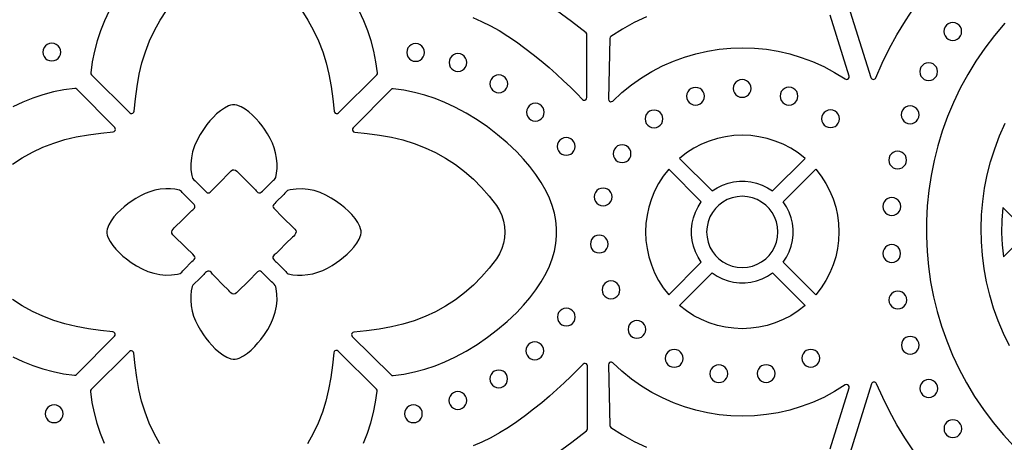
# Model space of a CAD drawing. Header units: millimetres. Extents: x -1176 to 822, y -1617 to -119.
# Tile 63 of 113: x -218 to -31, y -1236 to -1156. Entities that reach past the tile are written whole.
import ezdxf

# ---------------------------------------------------------------- set-up
doc = ezdxf.new("R2010")
doc.units = ezdxf.units.MM
doc.layers.add('pattern', color=5, linetype='Continuous')

msp = doc.modelspace()

# ---------------------------------------------------------------- linework, layer by layer
at = {"layer": 'pattern'}
for points in [[(-200.62, -1154.72), (-201.51, -1156.59), (-202.27, -1158.49), (-202.91, -1160.4), (-203.42, -1162.36), (-203.82, -1164.35), (-204.11, -1166.41), (-204.09, -1166.63), (-203.97, -1166.81), (-196.72, -1173.97), (-196.52, -1174.09), (-196.31, -1174.11), (-196.12, -1174.04), (-195.97, -1173.89), (-195.9, -1173.67), (-195.66, -1171.34), (-195.33, -1169.02), (-194.92, -1166.71), (-194.41, -1164.54), (-193.75, -1162.43), (-192.95, -1160.38), (-192.02, -1158.39), (-190.96, -1156.47), (-189.76, -1154.63)], [(-164.18, -1154.63), (-162.99, -1156.47), (-161.92, -1158.39), (-160.99, -1160.38), (-160.19, -1162.43), (-159.54, -1164.54), (-159.03, -1166.71), (-158.61, -1169.02), (-158.29, -1171.34), (-158.04, -1173.67), (-157.97, -1173.89), (-157.82, -1174.04), (-157.63, -1174.11), (-157.42, -1174.09), (-157.23, -1173.97), (-149.97, -1166.81), (-149.85, -1166.63), (-149.83, -1166.41), (-150.12, -1164.35), (-150.52, -1162.36), (-151.04, -1160.4), (-151.67, -1158.49), (-152.43, -1156.59), (-153.32, -1154.72)], [(-131.81, -1155.99), (-130.14, -1156.7), (-128.46, -1157.52), (-126.8, -1158.45), (-125.15, -1159.48), (-123.52, -1160.57), (-121.92, -1161.73), (-120.36, -1162.93), (-118.84, -1164.16), (-117.37, -1165.42), (-115.96, -1166.68), (-114.61, -1167.92), (-113.33, -1169.14), (-112.13, -1170.33), (-111.02, -1171.46), (-110.82, -1171.58), (-110.6, -1171.6), (-110.39, -1171.52), (-110.25, -1171.35), (-110.19, -1171.12), (-110.19, -1159.24), (-110.23, -1159.04), (-110.36, -1158.87), (-113.12, -1156.69), (-115.95, -1154.65)], [(-98.94, -1155.81), (-101.23, -1156.91), (-103.47, -1158.16), (-105.65, -1159.54), (-105.81, -1159.7), (-105.86, -1159.93), (-106.13, -1171.4), (-106.08, -1171.64), (-105.94, -1171.8), (-105.74, -1171.89), (-105.52, -1171.88), (-105.31, -1171.76), (-103.58, -1170.16), (-101.77, -1168.7), (-99.88, -1167.37), (-97.92, -1166.18), (-95.91, -1165.13), (-93.84, -1164.22), (-91.72, -1163.45), (-89.57, -1162.81), (-87.38, -1162.32), (-85.17, -1161.96), (-82.94, -1161.75), (-80.71, -1161.68), (-78.47, -1161.76), (-76.23, -1161.98), (-74.01, -1162.34), (-71.81, -1162.84), (-69.63, -1163.5), (-67.48, -1164.3), (-65.38, -1165.24), (-63.32, -1166.34), (-61.32, -1167.58), (-61.09, -1167.66), (-60.86, -1167.63), (-60.68, -1167.49), (-60.58, -1167.29), (-60.59, -1167.04), (-64.18, -1155.53)], [(-31.08, -1157.01), (-33.05, -1159.34), (-34.89, -1161.75), (-36.58, -1164.22), (-38.13, -1166.76), (-39.54, -1169.36), (-40.81, -1172.01), (-41.94, -1174.71), (-42.94, -1177.45), (-43.79, -1180.23), (-44.5, -1183.04), (-45.07, -1185.87), (-45.5, -1188.72), (-45.79, -1191.59), (-45.95, -1194.46), (-45.96, -1197.34), (-45.83, -1200.22), (-45.56, -1203.08), (-45.15, -1205.94), (-44.6, -1208.78), (-43.91, -1211.59), (-43.08, -1214.37), (-42.11, -1217.12), (-41, -1219.83), (-39.75, -1222.49), (-38.36, -1225.1), (-36.83, -1227.65), (-35.16, -1230.14), (-33.34, -1232.56), (-31.39, -1234.91), (-28.87, -1237.67)], [(-218.91, -1183.72), (-217.07, -1182.52), (-215.15, -1181.46), (-213.16, -1180.52), (-211.11, -1179.73), (-209, -1179.07), (-206.83, -1178.56), (-204.52, -1178.15), (-202.2, -1177.82), (-199.87, -1177.58), (-199.65, -1177.51), (-199.5, -1177.36), (-199.43, -1177.16), (-199.45, -1176.95), (-199.57, -1176.76), (-206.74, -1169.51), (-206.92, -1169.39), (-207.13, -1169.37), (-209.18, -1169.65), (-211.18, -1170.05), (-213.14, -1170.57), (-215.05, -1171.21), (-216.94, -1171.97), (-218.82, -1172.85)], [(-30.24, -1218.05), (-31.38, -1215.72), (-32.38, -1213.34), (-33.25, -1210.92), (-33.98, -1208.47), (-34.57, -1205.98), (-35.03, -1203.48), (-35.36, -1200.95), (-35.54, -1198.41), (-35.59, -1195.86), (-35.51, -1193.32), (-35.29, -1190.78), (-34.93, -1188.25), (-34.43, -1185.74), (-33.8, -1183.25), (-33.02, -1180.78), (-32.11, -1178.36), (-31.06, -1175.97)], [(-218.82, -1220.16), (-216.95, -1221.04), (-215.07, -1221.8), (-213.16, -1222.43), (-211.22, -1222.95), (-209.23, -1223.35), (-207.19, -1223.64), (-206.98, -1223.62), (-206.8, -1223.5), (-199.63, -1216.25), (-199.51, -1216.05), (-199.49, -1215.84), (-199.57, -1215.65), (-199.72, -1215.5), (-199.93, -1215.43), (-202.24, -1215.19), (-204.54, -1214.86), (-206.83, -1214.45), (-209, -1213.94), (-211.11, -1213.28), (-213.16, -1212.49), (-215.15, -1211.56), (-217.07, -1210.49), (-218.91, -1209.29)], [(-191.02, -1236.6), (-192.08, -1234.69), (-193.02, -1232.7), (-193.81, -1230.64), (-194.47, -1228.53), (-194.98, -1226.36), (-195.39, -1224.08), (-195.71, -1221.78), (-195.95, -1219.46), (-196.03, -1219.25), (-196.17, -1219.1), (-196.37, -1219.03), (-196.58, -1219.05), (-196.77, -1219.16), (-204.02, -1226.33), (-204.15, -1226.51), (-204.16, -1226.73), (-203.88, -1228.77), (-203.48, -1230.76), (-202.96, -1232.7), (-202.32, -1234.61), (-201.57, -1236.49)], [(-152.49, -1236.48), (-151.73, -1234.58), (-151.1, -1232.66), (-150.58, -1230.71), (-150.18, -1228.71), (-149.89, -1226.65), (-149.91, -1226.44), (-150.03, -1226.26), (-157.29, -1219.09), (-157.48, -1218.97), (-157.69, -1218.95), (-157.89, -1219.03), (-158.04, -1219.17), (-158.11, -1219.39), (-158.35, -1221.73), (-158.68, -1224.05), (-159.09, -1226.36), (-159.6, -1228.53), (-160.25, -1230.64), (-161.05, -1232.7), (-161.98, -1234.69), (-163.05, -1236.6)], [(-115.87, -1238.36), (-113.05, -1236.32), (-110.28, -1234.14), (-110.15, -1233.97), (-110.11, -1233.77), (-110.11, -1221.89), (-110.17, -1221.66), (-110.31, -1221.49), (-110.51, -1221.41), (-110.73, -1221.43), (-110.94, -1221.55), (-112.05, -1222.68), (-113.25, -1223.86), (-114.53, -1225.09), (-115.88, -1226.33), (-117.29, -1227.59), (-118.76, -1228.84), (-120.28, -1230.08), (-121.84, -1231.28), (-123.44, -1232.43), (-125.07, -1233.53), (-126.72, -1234.55), (-128.39, -1235.48), (-130.06, -1236.31), (-131.74, -1237.02)], [(-64.19, -1237.54), (-60.59, -1226.03), (-60.58, -1225.78), (-60.68, -1225.57), (-60.86, -1225.44), (-61.09, -1225.4), (-61.32, -1225.48), (-63.32, -1226.73), (-65.38, -1227.82), (-67.48, -1228.77), (-69.63, -1229.57), (-71.8, -1230.22), (-74.01, -1230.73), (-76.23, -1231.09), (-78.47, -1231.31), (-80.71, -1231.38), (-82.94, -1231.31), (-85.17, -1231.1), (-87.38, -1230.75), (-89.57, -1230.25), (-91.72, -1229.62), (-93.84, -1228.84), (-95.91, -1227.93), (-97.92, -1226.88), (-99.88, -1225.69), (-101.77, -1224.37), (-103.58, -1222.9), (-105.31, -1221.31), (-105.52, -1221.18), (-105.74, -1221.18), (-105.94, -1221.26), (-106.08, -1221.43), (-106.13, -1221.66), (-105.86, -1233.14), (-105.81, -1233.36), (-105.65, -1233.53), (-103.47, -1234.91), (-101.23, -1236.15), (-98.94, -1237.25)]]:
    msp.add_lwpolyline(points, dxfattribs=at)
for points in [[(-60.35, -1154.88), (-56.47, -1167.32, 0.699573), (-55.53, -1167.36), (-54.31, -1164.61), (-52.97, -1161.9), (-51.52, -1159.24), (-49.94, -1156.62), (-48.25, -1154.06)], [(-48.42, -1237.97), (-50.02, -1235.51), (-51.53, -1233.01), (-52.92, -1230.46), (-54.21, -1227.87), (-55.39, -1225.24, 0.697517), (-56.33, -1225.29), (-60.37, -1238.25)]]:
    msp.add_lwpolyline(points, format="xyb", dxfattribs=at)
for points in [[(-42.65, -1158.59), (-42.59, -1159.04), (-42.42, -1159.44), (-42.16, -1159.78), (-41.82, -1160.05), (-41.42, -1160.22), (-40.97, -1160.28), (-40.52, -1160.22), (-40.12, -1160.05), (-39.78, -1159.78), (-39.51, -1159.44), (-39.34, -1159.04), (-39.28, -1158.59), (-39.34, -1158.14), (-39.51, -1157.74), (-39.78, -1157.4), (-40.12, -1157.14), (-40.52, -1156.97), (-40.97, -1156.91), (-41.42, -1156.97), (-41.82, -1157.14), (-42.16, -1157.4), (-42.42, -1157.74), (-42.59, -1158.14)], [(-213.16, -1162.5), (-213.1, -1162.95), (-212.93, -1163.35), (-212.66, -1163.69), (-212.32, -1163.95), (-211.92, -1164.12), (-211.47, -1164.18), (-211.02, -1164.12), (-210.62, -1163.95), (-210.28, -1163.69), (-210.01, -1163.35), (-209.85, -1162.95), (-209.79, -1162.5), (-209.85, -1162.05), (-210.01, -1161.65), (-210.28, -1161.31), (-210.62, -1161.04), (-211.02, -1160.87), (-211.47, -1160.81), (-211.92, -1160.87), (-212.32, -1161.04), (-212.66, -1161.31), (-212.93, -1161.65), (-213.1, -1162.05)], [(-144.29, -1162.57), (-144.23, -1163.01), (-144.07, -1163.42), (-143.8, -1163.76), (-143.46, -1164.02), (-143.06, -1164.19), (-142.61, -1164.25), (-142.16, -1164.19), (-141.76, -1164.02), (-141.42, -1163.76), (-141.16, -1163.42), (-140.99, -1163.01), (-140.93, -1162.57), (-140.99, -1162.12), (-141.16, -1161.72), (-141.42, -1161.37), (-141.76, -1161.11), (-142.16, -1160.94), (-142.61, -1160.88), (-143.06, -1160.94), (-143.46, -1161.11), (-143.8, -1161.37), (-144.07, -1161.72), (-144.23, -1162.12)], [(-136.29, -1164.48), (-136.23, -1164.93), (-136.06, -1165.33), (-135.79, -1165.67), (-135.45, -1165.94), (-135.05, -1166.11), (-134.6, -1166.17), (-134.15, -1166.11), (-133.75, -1165.94), (-133.41, -1165.67), (-133.15, -1165.33), (-132.98, -1164.93), (-132.92, -1164.48), (-132.98, -1164.03), (-133.15, -1163.63), (-133.41, -1163.29), (-133.75, -1163.03), (-134.15, -1162.86), (-134.6, -1162.8), (-135.05, -1162.86), (-135.45, -1163.03), (-135.79, -1163.29), (-136.06, -1163.63), (-136.23, -1164.03)], [(-47.21, -1166.2), (-47.15, -1166.65), (-46.98, -1167.05), (-46.72, -1167.39), (-46.38, -1167.66), (-45.98, -1167.83), (-45.53, -1167.89), (-45.08, -1167.83), (-44.68, -1167.66), (-44.34, -1167.39), (-44.07, -1167.05), (-43.9, -1166.65), (-43.84, -1166.2), (-43.9, -1165.75), (-44.07, -1165.35), (-44.34, -1165.01), (-44.68, -1164.75), (-45.08, -1164.58), (-45.53, -1164.52), (-45.98, -1164.58), (-46.38, -1164.75), (-46.72, -1165.01), (-46.98, -1165.35), (-47.15, -1165.75)], [(-128.55, -1168.51), (-128.49, -1168.96), (-128.32, -1169.36), (-128.06, -1169.7), (-127.72, -1169.96), (-127.31, -1170.13), (-126.87, -1170.19), (-126.42, -1170.13), (-126.02, -1169.96), (-125.67, -1169.7), (-125.41, -1169.36), (-125.24, -1168.96), (-125.18, -1168.51), (-125.24, -1168.06), (-125.41, -1167.66), (-125.67, -1167.32), (-126.02, -1167.05), (-126.42, -1166.88), (-126.87, -1166.82), (-127.31, -1166.88), (-127.72, -1167.05), (-128.06, -1167.32), (-128.32, -1167.66), (-128.49, -1168.06)], [(-82.51, -1169.37), (-82.45, -1169.82), (-82.28, -1170.22), (-82.01, -1170.56), (-81.67, -1170.83), (-81.27, -1171), (-80.82, -1171.06), (-80.37, -1171), (-79.97, -1170.83), (-79.63, -1170.56), (-79.36, -1170.22), (-79.19, -1169.82), (-79.13, -1169.37), (-79.19, -1168.93), (-79.36, -1168.52), (-79.63, -1168.18), (-79.97, -1167.92), (-80.37, -1167.75), (-80.82, -1167.69), (-81.27, -1167.75), (-81.67, -1167.92), (-82.01, -1168.18), (-82.28, -1168.52), (-82.45, -1168.93)], [(-135.19, -1172.91), (-137.06, -1172.03), (-138.95, -1171.27), (-140.87, -1170.63), (-142.82, -1170.12), (-144.82, -1169.72), (-146.87, -1169.43), (-147.09, -1169.45), (-147.27, -1169.57), (-154.44, -1176.82), (-154.56, -1177.02), (-154.57, -1177.23), (-154.5, -1177.42), (-154.35, -1177.57), (-154.14, -1177.64), (-151.8, -1177.88), (-149.48, -1178.21), (-147.18, -1178.62), (-145.01, -1179.13), (-142.9, -1179.79), (-140.84, -1180.59), (-138.85, -1181.52), (-136.94, -1182.58), (-135.1, -1183.78), (-133.34, -1185.1), (-131.68, -1186.54), (-130.12, -1188.09), (-128.67, -1189.76), (-127.32, -1191.53), (-126.75, -1192.46), (-126.3, -1193.45), (-125.98, -1194.47), (-125.79, -1195.51), (-125.72, -1196.57), (-125.79, -1197.62), (-125.98, -1198.67), (-126.3, -1199.69), (-126.75, -1200.67), (-127.32, -1201.61), (-128.67, -1203.38), (-130.12, -1205.05), (-131.68, -1206.6), (-133.34, -1208.04), (-135.1, -1209.36), (-136.94, -1210.55), (-138.85, -1211.62), (-140.84, -1212.55), (-142.9, -1213.35), (-145.01, -1214), (-147.18, -1214.51), (-149.54, -1214.93), (-151.91, -1215.27), (-154.3, -1215.51), (-154.51, -1215.58), (-154.67, -1215.73), (-154.74, -1215.93), (-154.72, -1216.14), (-154.6, -1216.33), (-147.27, -1223.57), (-147.09, -1223.69), (-146.88, -1223.71), (-144.83, -1223.42), (-142.83, -1223.02), (-140.87, -1222.5), (-138.95, -1221.87), (-137.06, -1221.11), (-135.19, -1220.22), (-133.04, -1219.06), (-130.98, -1217.81), (-129, -1216.46), (-127.1, -1215.01), (-125.27, -1213.45), (-123.49, -1211.77), (-122.2, -1210.4), (-121, -1208.98), (-119.89, -1207.5), (-118.86, -1205.95), (-117.92, -1204.32), (-117.27, -1202.98), (-116.75, -1201.59), (-116.36, -1200.18), (-116.1, -1198.74), (-115.97, -1197.29), (-115.97, -1195.84), (-116.1, -1194.39), (-116.36, -1192.95), (-116.75, -1191.54), (-117.27, -1190.16), (-117.92, -1188.82), (-118.86, -1187.19), (-119.89, -1185.64), (-121, -1184.15), (-122.2, -1182.73), (-123.49, -1181.37), (-125.27, -1179.69), (-127.1, -1178.13), (-129, -1176.67), (-130.98, -1175.32), (-133.04, -1174.07)], [(-91.33, -1170.86), (-91.27, -1171.31), (-91.1, -1171.71), (-90.83, -1172.05), (-90.49, -1172.32), (-90.09, -1172.48), (-89.64, -1172.55), (-89.19, -1172.48), (-88.79, -1172.32), (-88.45, -1172.05), (-88.19, -1171.71), (-88.02, -1171.31), (-87.96, -1170.86), (-88.02, -1170.41), (-88.19, -1170.01), (-88.45, -1169.67), (-88.79, -1169.41), (-89.19, -1169.24), (-89.64, -1169.18), (-90.09, -1169.24), (-90.49, -1169.41), (-90.83, -1169.67), (-91.1, -1170.01), (-91.27, -1170.41)], [(-73.64, -1170.84), (-73.58, -1171.28), (-73.41, -1171.69), (-73.15, -1172.03), (-72.81, -1172.29), (-72.41, -1172.46), (-71.96, -1172.52), (-71.51, -1172.46), (-71.11, -1172.29), (-70.77, -1172.03), (-70.5, -1171.69), (-70.33, -1171.28), (-70.27, -1170.84), (-70.33, -1170.39), (-70.5, -1169.99), (-70.77, -1169.64), (-71.11, -1169.38), (-71.51, -1169.21), (-71.96, -1169.15), (-72.41, -1169.21), (-72.81, -1169.38), (-73.15, -1169.64), (-73.41, -1169.99), (-73.58, -1170.39)], [(-177.51, -1184.99), (-177.26, -1184.81), (-177, -1184.76), (-176.7, -1184.85), (-176.45, -1185.02), (-176.24, -1185.23), (-176.05, -1185.44), (-173.57, -1187.95), (-172.95, -1188.57), (-172.81, -1188.74), (-172.67, -1188.9), (-172.51, -1189.05), (-172.29, -1189.15), (-172.06, -1189.14), (-171.83, -1189.02), (-171.61, -1188.84), (-171.43, -1188.65), (-171.29, -1188.5), (-170.4, -1187.61), (-169.5, -1186.73), (-169.35, -1186.59), (-169.2, -1186.44), (-169.1, -1186.25), (-168.92, -1185.38), (-168.84, -1184.51), (-168.84, -1183.63), (-168.93, -1182.57), (-169.11, -1181.58), (-169.37, -1180.63), (-169.73, -1179.72), (-170.16, -1178.84), (-170.66, -1177.97), (-171.23, -1177.1), (-171.69, -1176.46), (-172.22, -1175.79), (-172.82, -1175.1), (-173.47, -1174.44), (-174.17, -1173.83), (-174.9, -1173.29), (-175.66, -1172.85), (-176.44, -1172.54), (-176.86, -1172.46), (-177.25, -1172.47), (-177.63, -1172.56), (-178.01, -1172.7), (-178.8, -1173.09), (-179.56, -1173.61), (-180.28, -1174.21), (-180.95, -1174.86), (-181.56, -1175.53), (-182.1, -1176.19), (-182.78, -1177.12), (-183.42, -1178.1), (-183.98, -1179.15), (-184.45, -1180.24), (-184.82, -1181.36), (-185.06, -1182.5), (-185.16, -1183.63), (-185.13, -1184.75), (-184.98, -1185.87), (-184.93, -1186.13), (-184.83, -1186.38), (-184.61, -1186.65), (-184.35, -1186.89), (-184.1, -1187.12), (-182.62, -1188.59), (-182.39, -1188.82), (-182.21, -1189), (-182.04, -1189.12), (-181.88, -1189.16), (-181.7, -1189.13), (-181.49, -1188.99), (-181.23, -1188.75), (-179.99, -1187.5)], [(-121.64, -1173.88), (-121.58, -1174.32), (-121.41, -1174.73), (-121.15, -1175.07), (-120.81, -1175.33), (-120.41, -1175.5), (-119.96, -1175.56), (-119.51, -1175.5), (-119.11, -1175.33), (-118.77, -1175.07), (-118.5, -1174.73), (-118.33, -1174.32), (-118.27, -1173.88), (-118.33, -1173.43), (-118.5, -1173.02), (-118.77, -1172.68), (-119.11, -1172.42), (-119.51, -1172.25), (-119.96, -1172.19), (-120.41, -1172.25), (-120.81, -1172.42), (-121.15, -1172.68), (-121.41, -1173.02), (-121.58, -1173.43)], [(-99.19, -1175.16), (-99.13, -1175.6), (-98.96, -1176.01), (-98.69, -1176.35), (-98.35, -1176.61), (-97.95, -1176.78), (-97.5, -1176.84), (-97.05, -1176.78), (-96.65, -1176.61), (-96.31, -1176.35), (-96.05, -1176.01), (-95.88, -1175.6), (-95.82, -1175.16), (-95.88, -1174.71), (-96.05, -1174.3), (-96.31, -1173.96), (-96.65, -1173.7), (-97.05, -1173.53), (-97.5, -1173.47), (-97.95, -1173.53), (-98.35, -1173.7), (-98.69, -1173.96), (-98.96, -1174.3), (-99.13, -1174.71)], [(-65.78, -1175.1), (-65.72, -1175.55), (-65.55, -1175.95), (-65.29, -1176.3), (-64.95, -1176.56), (-64.55, -1176.73), (-64.1, -1176.79), (-63.65, -1176.73), (-63.25, -1176.56), (-62.91, -1176.3), (-62.64, -1175.95), (-62.47, -1175.55), (-62.41, -1175.1), (-62.47, -1174.66), (-62.64, -1174.25), (-62.91, -1173.91), (-63.25, -1173.65), (-63.65, -1173.48), (-64.1, -1173.42), (-64.55, -1173.48), (-64.95, -1173.65), (-65.29, -1173.91), (-65.55, -1174.25), (-65.72, -1174.66)], [(-50.72, -1174.36), (-50.66, -1174.81), (-50.49, -1175.21), (-50.23, -1175.55), (-49.88, -1175.82), (-49.48, -1175.99), (-49.03, -1176.05), (-48.59, -1175.99), (-48.18, -1175.82), (-47.84, -1175.55), (-47.58, -1175.21), (-47.41, -1174.81), (-47.35, -1174.36), (-47.41, -1173.91), (-47.58, -1173.51), (-47.84, -1173.17), (-48.18, -1172.91), (-48.59, -1172.74), (-49.03, -1172.68), (-49.48, -1172.74), (-49.88, -1172.91), (-50.23, -1173.17), (-50.49, -1173.51), (-50.66, -1173.91)], [(-115.8, -1180.35), (-115.74, -1180.79), (-115.57, -1181.2), (-115.31, -1181.54), (-114.97, -1181.8), (-114.57, -1181.97), (-114.12, -1182.03), (-113.67, -1181.97), (-113.27, -1181.8), (-112.93, -1181.54), (-112.66, -1181.2), (-112.49, -1180.79), (-112.43, -1180.35), (-112.49, -1179.9), (-112.66, -1179.5), (-112.93, -1179.16), (-113.27, -1178.89), (-113.67, -1178.72), (-114.12, -1178.66), (-114.57, -1178.72), (-114.97, -1178.89), (-115.31, -1179.16), (-115.57, -1179.5), (-115.74, -1179.9)], [(-92.67, -1182.62), (-86.51, -1188.78), (-85.55, -1188.16), (-84.55, -1187.66), (-83.5, -1187.29), (-82.43, -1187.04), (-81.35, -1186.92), (-80.25, -1186.92), (-79.16, -1187.04), (-78.09, -1187.29), (-77.05, -1187.66), (-76.04, -1188.16), (-75.09, -1188.78), (-68.92, -1182.62), (-70.24, -1181.59), (-71.63, -1180.7), (-73.07, -1179.95), (-74.56, -1179.33), (-76.08, -1178.85), (-77.64, -1178.51), (-79.21, -1178.31), (-80.8, -1178.24), (-82.38, -1178.31), (-83.96, -1178.51), (-85.51, -1178.85), (-87.04, -1179.33), (-88.53, -1179.95), (-89.97, -1180.7), (-91.36, -1181.59)], [(-105.23, -1181.73), (-105.17, -1182.17), (-105, -1182.58), (-104.74, -1182.92), (-104.4, -1183.18), (-103.99, -1183.35), (-103.54, -1183.41), (-103.1, -1183.35), (-102.69, -1183.18), (-102.35, -1182.92), (-102.09, -1182.58), (-101.92, -1182.17), (-101.86, -1181.73), (-101.92, -1181.28), (-102.09, -1180.88), (-102.35, -1180.53), (-102.69, -1180.27), (-103.1, -1180.1), (-103.54, -1180.04), (-103.99, -1180.1), (-104.4, -1180.27), (-104.74, -1180.53), (-105, -1180.88), (-105.17, -1181.28)], [(-53.08, -1182.92), (-53.02, -1183.37), (-52.85, -1183.77), (-52.58, -1184.11), (-52.24, -1184.38), (-51.84, -1184.55), (-51.39, -1184.61), (-50.95, -1184.55), (-50.54, -1184.38), (-50.2, -1184.11), (-49.94, -1183.77), (-49.77, -1183.37), (-49.71, -1182.92), (-49.77, -1182.48), (-49.94, -1182.07), (-50.2, -1181.73), (-50.54, -1181.47), (-50.95, -1181.3), (-51.39, -1181.24), (-51.84, -1181.3), (-52.24, -1181.47), (-52.58, -1181.73), (-52.85, -1182.07), (-53.02, -1182.48)], [(-88.55, -1190.82), (-94.72, -1184.66), (-95.74, -1185.98), (-96.63, -1187.36), (-97.39, -1188.8), (-98, -1190.29), (-98.48, -1191.82), (-98.82, -1193.38), (-99.03, -1194.95), (-99.1, -1196.53), (-99.03, -1198.12), (-98.82, -1199.69), (-98.48, -1201.25), (-98, -1202.78), (-97.39, -1204.26), (-96.63, -1205.71), (-95.74, -1207.09), (-94.72, -1208.41), (-88.55, -1202.25), (-89.17, -1201.29), (-89.67, -1200.29), (-90.04, -1199.24), (-90.29, -1198.17), (-90.41, -1197.08), (-90.41, -1195.99), (-90.29, -1194.9), (-90.04, -1193.83), (-89.67, -1192.78), (-89.17, -1191.78)], [(-73.04, -1190.82), (-66.88, -1184.66), (-65.85, -1185.98), (-64.96, -1187.36), (-64.21, -1188.8), (-63.6, -1190.29), (-63.12, -1191.82), (-62.77, -1193.38), (-62.57, -1194.95), (-62.5, -1196.53), (-62.57, -1198.12), (-62.77, -1199.69), (-63.12, -1201.25), (-63.6, -1202.78), (-64.21, -1204.26), (-64.96, -1205.71), (-65.85, -1207.09), (-66.88, -1208.41), (-73.04, -1202.25), (-72.42, -1201.29), (-71.93, -1200.29), (-71.56, -1199.24), (-71.31, -1198.17), (-71.18, -1197.08), (-71.18, -1195.99), (-71.31, -1194.9), (-71.56, -1193.83), (-71.93, -1192.78), (-72.42, -1191.78)], [(-188.55, -1197.05), (-188.73, -1196.79), (-188.78, -1196.53), (-188.69, -1196.23), (-188.52, -1195.98), (-188.31, -1195.78), (-188.1, -1195.58), (-186.85, -1194.34), (-185.59, -1193.1), (-184.97, -1192.48), (-184.8, -1192.34), (-184.64, -1192.2), (-184.49, -1192.04), (-184.39, -1191.83), (-184.4, -1191.6), (-184.52, -1191.36), (-184.7, -1191.15), (-184.89, -1190.96), (-185.04, -1190.82), (-185.92, -1189.93), (-186.81, -1189.04), (-186.95, -1188.88), (-187.1, -1188.74), (-187.29, -1188.64), (-188.16, -1188.45), (-189.03, -1188.37), (-189.91, -1188.38), (-190.96, -1188.46), (-191.96, -1188.64), (-192.91, -1188.91), (-193.82, -1189.26), (-194.7, -1189.69), (-195.57, -1190.19), (-196.44, -1190.76), (-197.08, -1191.22), (-197.75, -1191.76), (-198.43, -1192.35), (-199.1, -1193), (-199.71, -1193.7), (-200.25, -1194.43), (-200.69, -1195.19), (-201, -1195.98), (-201.08, -1196.39), (-201.07, -1196.78), (-200.98, -1197.16), (-200.84, -1197.54), (-200.45, -1198.34), (-199.93, -1199.1), (-199.33, -1199.81), (-198.68, -1200.48), (-198.01, -1201.09), (-197.35, -1201.63), (-196.43, -1202.32), (-195.44, -1202.95), (-194.39, -1203.51), (-193.3, -1203.99), (-192.18, -1204.35), (-191.04, -1204.59), (-189.91, -1204.69), (-188.79, -1204.67), (-187.67, -1204.51), (-187.41, -1204.47), (-187.16, -1204.37), (-186.89, -1204.14), (-186.65, -1203.89), (-186.42, -1203.63), (-184.95, -1202.15), (-184.72, -1201.93), (-184.54, -1201.74), (-184.42, -1201.57), (-184.37, -1201.41), (-184.41, -1201.23), (-184.55, -1201.02), (-184.79, -1200.76), (-186.04, -1199.52)], [(-165.46, -1196.03), (-165.27, -1196.28), (-165.23, -1196.54), (-165.32, -1196.84), (-165.48, -1197.09), (-165.69, -1197.3), (-165.91, -1197.49), (-167.16, -1198.73), (-168.41, -1199.97), (-169.04, -1200.59), (-169.2, -1200.73), (-169.37, -1200.87), (-169.51, -1201.03), (-169.62, -1201.25), (-169.61, -1201.48), (-169.49, -1201.71), (-169.31, -1201.92), (-169.12, -1202.11), (-168.97, -1202.25), (-168.08, -1203.14), (-167.19, -1204.04), (-167.05, -1204.19), (-166.91, -1204.34), (-166.71, -1204.44), (-165.85, -1204.62), (-164.98, -1204.7), (-164.1, -1204.7), (-163.04, -1204.61), (-162.05, -1204.43), (-161.1, -1204.17), (-160.19, -1203.81), (-159.3, -1203.38), (-158.43, -1202.88), (-157.57, -1202.32), (-156.93, -1201.85), (-156.25, -1201.32), (-155.57, -1200.72), (-154.91, -1200.07), (-154.29, -1199.38), (-153.75, -1198.64), (-153.31, -1197.88), (-153, -1197.1), (-152.92, -1196.68), (-152.94, -1196.29), (-153.02, -1195.91), (-153.16, -1195.53), (-153.56, -1194.74), (-154.07, -1193.98), (-154.67, -1193.26), (-155.32, -1192.59), (-156, -1191.98), (-156.66, -1191.44), (-157.58, -1190.76), (-158.57, -1190.12), (-159.61, -1189.56), (-160.7, -1189.09), (-161.82, -1188.72), (-162.97, -1188.48), (-164.09, -1188.38), (-165.22, -1188.41), (-166.34, -1188.56), (-166.6, -1188.61), (-166.85, -1188.71), (-167.12, -1188.93), (-167.35, -1189.19), (-167.59, -1189.44), (-169.06, -1190.92), (-169.29, -1191.15), (-169.47, -1191.34), (-169.59, -1191.5), (-169.63, -1191.66), (-169.59, -1191.84), (-169.46, -1192.05), (-169.22, -1192.31), (-167.97, -1193.55)], [(-108.82, -1189.91), (-108.76, -1190.36), (-108.59, -1190.76), (-108.32, -1191.1), (-107.98, -1191.36), (-107.58, -1191.53), (-107.13, -1191.59), (-106.69, -1191.53), (-106.28, -1191.36), (-105.94, -1191.1), (-105.68, -1190.76), (-105.51, -1190.36), (-105.45, -1189.91), (-105.51, -1189.46), (-105.68, -1189.06), (-105.94, -1188.72), (-106.28, -1188.45), (-106.69, -1188.28), (-107.13, -1188.22), (-107.58, -1188.28), (-107.98, -1188.45), (-108.32, -1188.72), (-108.59, -1189.06), (-108.76, -1189.46)], [(-87.54, -1196.54), (-87.47, -1197.53), (-87.25, -1198.48), (-86.91, -1199.38), (-86.45, -1200.21), (-85.89, -1200.96), (-85.22, -1201.62), (-84.47, -1202.19), (-83.64, -1202.65), (-82.74, -1202.99), (-81.79, -1203.2), (-80.8, -1203.28), (-79.8, -1203.2), (-78.85, -1202.99), (-77.96, -1202.65), (-77.13, -1202.19), (-76.37, -1201.62), (-75.71, -1200.96), (-75.14, -1200.21), (-74.68, -1199.38), (-74.34, -1198.48), (-74.13, -1197.53), (-74.06, -1196.54), (-74.13, -1195.54), (-74.34, -1194.59), (-74.68, -1193.69), (-75.14, -1192.86), (-75.71, -1192.11), (-76.37, -1191.45), (-77.13, -1190.88), (-77.96, -1190.42), (-78.85, -1190.08), (-79.8, -1189.87), (-80.8, -1189.79), (-81.79, -1189.87), (-82.74, -1190.08), (-83.64, -1190.42), (-84.47, -1190.88), (-85.22, -1191.45), (-85.89, -1192.11), (-86.45, -1192.86), (-86.91, -1193.69), (-87.25, -1194.59), (-87.47, -1195.54)], [(-54.19, -1191.72), (-54.13, -1192.16), (-53.96, -1192.57), (-53.7, -1192.91), (-53.36, -1193.17), (-52.95, -1193.34), (-52.51, -1193.4), (-52.06, -1193.34), (-51.66, -1193.17), (-51.32, -1192.91), (-51.05, -1192.57), (-50.88, -1192.16), (-50.82, -1191.72), (-50.88, -1191.27), (-51.05, -1190.86), (-51.32, -1190.52), (-51.66, -1190.26), (-52.06, -1190.09), (-52.51, -1190.03), (-52.95, -1190.09), (-53.36, -1190.26), (-53.7, -1190.52), (-53.96, -1190.86), (-54.13, -1191.27)], [(-31.38, -1201.23), (-26.81, -1196.66), (-31.5, -1191.93), (-31.67, -1194.32), (-31.71, -1196.67), (-31.61, -1198.99)], [(-109.55, -1198.82), (-109.49, -1199.27), (-109.32, -1199.67), (-109.06, -1200.01), (-108.71, -1200.27), (-108.31, -1200.44), (-107.86, -1200.5), (-107.42, -1200.44), (-107.01, -1200.27), (-106.67, -1200.01), (-106.41, -1199.67), (-106.24, -1199.27), (-106.18, -1198.82), (-106.24, -1198.37), (-106.41, -1197.97), (-106.67, -1197.63), (-107.01, -1197.36), (-107.42, -1197.19), (-107.86, -1197.13), (-108.31, -1197.19), (-108.71, -1197.36), (-109.06, -1197.63), (-109.32, -1197.97), (-109.49, -1198.37)], [(-54.2, -1200.61), (-54.14, -1201.05), (-53.97, -1201.46), (-53.7, -1201.8), (-53.36, -1202.06), (-52.96, -1202.23), (-52.51, -1202.29), (-52.06, -1202.23), (-51.66, -1202.06), (-51.32, -1201.8), (-51.06, -1201.46), (-50.89, -1201.05), (-50.83, -1200.61), (-50.89, -1200.16), (-51.06, -1199.76), (-51.32, -1199.41), (-51.66, -1199.15), (-52.06, -1198.98), (-52.51, -1198.92), (-52.96, -1198.98), (-53.36, -1199.15), (-53.7, -1199.41), (-53.97, -1199.76), (-54.14, -1200.16)], [(-176.49, -1208.08), (-176.75, -1208.27), (-177.01, -1208.31), (-177.31, -1208.22), (-177.56, -1208.06), (-177.76, -1207.85), (-177.96, -1207.63), (-179.2, -1206.38), (-180.44, -1205.13), (-181.05, -1204.5), (-181.2, -1204.34), (-181.34, -1204.17), (-181.5, -1204.03), (-181.71, -1203.92), (-181.94, -1203.93), (-182.17, -1204.05), (-182.39, -1204.23), (-182.57, -1204.42), (-182.71, -1204.57), (-183.61, -1205.46), (-184.5, -1206.35), (-184.66, -1206.48), (-184.8, -1206.63), (-184.9, -1206.83), (-185.09, -1207.69), (-185.16, -1208.56), (-185.16, -1209.44), (-185.08, -1210.5), (-184.9, -1211.49), (-184.63, -1212.44), (-184.28, -1213.35), (-183.85, -1214.24), (-183.35, -1215.1), (-182.78, -1215.97), (-182.32, -1216.61), (-181.78, -1217.29), (-181.19, -1217.97), (-180.54, -1218.63), (-179.84, -1219.24), (-179.11, -1219.79), (-178.35, -1220.22), (-177.57, -1220.54), (-177.15, -1220.62), (-176.76, -1220.6), (-176.38, -1220.52), (-175.99, -1220.38), (-175.2, -1219.98), (-174.44, -1219.47), (-173.73, -1218.87), (-173.06, -1218.22), (-172.45, -1217.54), (-171.9, -1216.88), (-171.22, -1215.96), (-170.59, -1214.97), (-170.03, -1213.93), (-169.55, -1212.84), (-169.19, -1211.72), (-168.95, -1210.57), (-168.85, -1209.45), (-168.87, -1208.32), (-169.03, -1207.2), (-169.07, -1206.94), (-169.18, -1206.69), (-169.4, -1206.42), (-169.65, -1206.18), (-169.91, -1205.95), (-171.39, -1204.48), (-171.61, -1204.25), (-171.8, -1204.07), (-171.97, -1203.95), (-172.13, -1203.91), (-172.31, -1203.95), (-172.52, -1204.08), (-172.78, -1204.32), (-174.02, -1205.57)], [(-92.67, -1210.45), (-86.51, -1204.29), (-85.55, -1204.91), (-84.55, -1205.41), (-83.5, -1205.78), (-82.43, -1206.03), (-81.35, -1206.15), (-80.25, -1206.15), (-79.16, -1206.03), (-78.09, -1205.78), (-77.05, -1205.41), (-76.04, -1204.91), (-75.09, -1204.29), (-68.92, -1210.45), (-70.24, -1211.48), (-71.63, -1212.37), (-73.07, -1213.12), (-74.56, -1213.74), (-76.08, -1214.22), (-77.64, -1214.56), (-79.21, -1214.76), (-80.8, -1214.83), (-82.38, -1214.76), (-83.96, -1214.56), (-85.51, -1214.22), (-87.04, -1213.74), (-88.53, -1213.12), (-89.97, -1212.37), (-91.36, -1211.48)], [(-107.33, -1207.49), (-107.27, -1207.93), (-107.1, -1208.34), (-106.84, -1208.68), (-106.5, -1208.94), (-106.1, -1209.11), (-105.65, -1209.17), (-105.2, -1209.11), (-104.8, -1208.94), (-104.46, -1208.68), (-104.19, -1208.34), (-104.02, -1207.93), (-103.96, -1207.49), (-104.02, -1207.04), (-104.19, -1206.64), (-104.46, -1206.29), (-104.8, -1206.03), (-105.2, -1205.86), (-105.65, -1205.8), (-106.1, -1205.86), (-106.5, -1206.03), (-106.84, -1206.29), (-107.1, -1206.64), (-107.27, -1207.04)], [(-53.05, -1209.41), (-52.99, -1209.86), (-52.82, -1210.26), (-52.55, -1210.6), (-52.21, -1210.86), (-51.81, -1211.03), (-51.36, -1211.09), (-50.91, -1211.03), (-50.51, -1210.86), (-50.17, -1210.6), (-49.91, -1210.26), (-49.74, -1209.86), (-49.68, -1209.41), (-49.74, -1208.96), (-49.91, -1208.56), (-50.17, -1208.22), (-50.51, -1207.95), (-50.91, -1207.78), (-51.36, -1207.72), (-51.81, -1207.78), (-52.21, -1207.95), (-52.55, -1208.22), (-52.82, -1208.56), (-52.99, -1208.96)], [(-115.78, -1212.63), (-115.72, -1213.08), (-115.55, -1213.48), (-115.29, -1213.82), (-114.94, -1214.09), (-114.54, -1214.26), (-114.09, -1214.32), (-113.65, -1214.26), (-113.24, -1214.09), (-112.9, -1213.82), (-112.64, -1213.48), (-112.47, -1213.08), (-112.41, -1212.63), (-112.47, -1212.18), (-112.64, -1211.78), (-112.9, -1211.44), (-113.24, -1211.18), (-113.65, -1211.01), (-114.09, -1210.95), (-114.54, -1211.01), (-114.94, -1211.18), (-115.29, -1211.44), (-115.55, -1211.78), (-115.72, -1212.18)], [(-102.42, -1214.96), (-102.36, -1215.41), (-102.19, -1215.81), (-101.93, -1216.15), (-101.59, -1216.42), (-101.18, -1216.59), (-100.74, -1216.65), (-100.29, -1216.59), (-99.89, -1216.42), (-99.54, -1216.15), (-99.28, -1215.81), (-99.11, -1215.41), (-99.05, -1214.96), (-99.11, -1214.51), (-99.28, -1214.11), (-99.54, -1213.77), (-99.89, -1213.51), (-100.29, -1213.34), (-100.74, -1213.28), (-101.18, -1213.34), (-101.59, -1213.51), (-101.93, -1213.77), (-102.19, -1214.11), (-102.36, -1214.51)], [(-50.69, -1217.97), (-50.63, -1218.42), (-50.46, -1218.82), (-50.2, -1219.17), (-49.86, -1219.43), (-49.46, -1219.6), (-49.01, -1219.66), (-48.56, -1219.6), (-48.16, -1219.43), (-47.82, -1219.17), (-47.55, -1218.82), (-47.38, -1218.42), (-47.32, -1217.97), (-47.38, -1217.53), (-47.55, -1217.12), (-47.82, -1216.78), (-48.16, -1216.52), (-48.56, -1216.35), (-49.01, -1216.29), (-49.46, -1216.35), (-49.86, -1216.52), (-50.2, -1216.78), (-50.46, -1217.12), (-50.63, -1217.53)], [(-121.75, -1219.02), (-121.69, -1219.47), (-121.52, -1219.87), (-121.25, -1220.21), (-120.91, -1220.47), (-120.51, -1220.64), (-120.06, -1220.7), (-119.61, -1220.64), (-119.21, -1220.47), (-118.87, -1220.21), (-118.61, -1219.87), (-118.44, -1219.47), (-118.38, -1219.02), (-118.44, -1218.57), (-118.61, -1218.17), (-118.87, -1217.83), (-119.21, -1217.56), (-119.61, -1217.39), (-120.06, -1217.33), (-120.51, -1217.39), (-120.91, -1217.56), (-121.25, -1217.83), (-121.52, -1218.17), (-121.69, -1218.57)], [(-95.37, -1220.45), (-95.31, -1220.9), (-95.14, -1221.3), (-94.87, -1221.64), (-94.53, -1221.91), (-94.13, -1222.08), (-93.68, -1222.14), (-93.23, -1222.08), (-92.83, -1221.91), (-92.49, -1221.64), (-92.23, -1221.3), (-92.06, -1220.9), (-92, -1220.45), (-92.06, -1220), (-92.23, -1219.6), (-92.49, -1219.26), (-92.83, -1218.99), (-93.23, -1218.82), (-93.68, -1218.76), (-94.13, -1218.82), (-94.53, -1218.99), (-94.87, -1219.26), (-95.14, -1219.6), (-95.31, -1220)], [(-69.52, -1220.43), (-69.46, -1220.88), (-69.29, -1221.28), (-69.03, -1221.62), (-68.69, -1221.89), (-68.28, -1222.05), (-67.84, -1222.12), (-67.39, -1222.05), (-66.99, -1221.89), (-66.64, -1221.62), (-66.38, -1221.28), (-66.21, -1220.88), (-66.15, -1220.43), (-66.21, -1219.98), (-66.38, -1219.58), (-66.64, -1219.24), (-66.99, -1218.98), (-67.39, -1218.81), (-67.84, -1218.75), (-68.28, -1218.81), (-68.69, -1218.98), (-69.03, -1219.24), (-69.29, -1219.58), (-69.46, -1219.98)], [(-86.91, -1223.35), (-86.85, -1223.8), (-86.68, -1224.2), (-86.41, -1224.54), (-86.07, -1224.8), (-85.67, -1224.97), (-85.22, -1225.03), (-84.78, -1224.97), (-84.37, -1224.8), (-84.03, -1224.54), (-83.77, -1224.2), (-83.6, -1223.8), (-83.54, -1223.35), (-83.6, -1222.9), (-83.77, -1222.5), (-84.03, -1222.16), (-84.37, -1221.9), (-84.78, -1221.73), (-85.22, -1221.67), (-85.67, -1221.73), (-86.07, -1221.9), (-86.41, -1222.16), (-86.68, -1222.5), (-86.85, -1222.9)], [(-77.96, -1223.34), (-77.9, -1223.78), (-77.73, -1224.19), (-77.47, -1224.53), (-77.13, -1224.79), (-76.73, -1224.96), (-76.28, -1225.02), (-75.83, -1224.96), (-75.43, -1224.79), (-75.09, -1224.53), (-74.82, -1224.19), (-74.65, -1223.78), (-74.59, -1223.34), (-74.65, -1222.89), (-74.82, -1222.49), (-75.09, -1222.14), (-75.43, -1221.88), (-75.83, -1221.71), (-76.28, -1221.65), (-76.73, -1221.71), (-77.13, -1221.88), (-77.47, -1222.14), (-77.73, -1222.49), (-77.9, -1222.89)], [(-128.58, -1224.35), (-128.52, -1224.79), (-128.35, -1225.2), (-128.09, -1225.54), (-127.75, -1225.8), (-127.34, -1225.97), (-126.9, -1226.03), (-126.45, -1225.97), (-126.05, -1225.8), (-125.7, -1225.54), (-125.44, -1225.2), (-125.27, -1224.79), (-125.21, -1224.35), (-125.27, -1223.9), (-125.44, -1223.5), (-125.7, -1223.15), (-126.05, -1222.89), (-126.45, -1222.72), (-126.9, -1222.66), (-127.34, -1222.72), (-127.75, -1222.89), (-128.09, -1223.15), (-128.35, -1223.5), (-128.52, -1223.9)], [(-47.19, -1226.14), (-47.13, -1226.58), (-46.96, -1226.99), (-46.7, -1227.33), (-46.36, -1227.59), (-45.95, -1227.76), (-45.5, -1227.82), (-45.06, -1227.76), (-44.66, -1227.59), (-44.31, -1227.33), (-44.05, -1226.99), (-43.88, -1226.58), (-43.82, -1226.14), (-43.88, -1225.69), (-44.05, -1225.28), (-44.31, -1224.94), (-44.66, -1224.68), (-45.06, -1224.51), (-45.5, -1224.45), (-45.95, -1224.51), (-46.36, -1224.68), (-46.7, -1224.94), (-46.96, -1225.28), (-47.13, -1225.69)], [(-136.31, -1228.42), (-136.25, -1228.87), (-136.08, -1229.27), (-135.82, -1229.61), (-135.48, -1229.88), (-135.08, -1230.05), (-134.63, -1230.11), (-134.18, -1230.05), (-133.78, -1229.88), (-133.44, -1229.61), (-133.18, -1229.27), (-133.01, -1228.87), (-132.95, -1228.42), (-133.01, -1227.97), (-133.18, -1227.57), (-133.44, -1227.23), (-133.78, -1226.97), (-134.18, -1226.8), (-134.63, -1226.74), (-135.08, -1226.8), (-135.48, -1226.97), (-135.82, -1227.23), (-136.08, -1227.57), (-136.25, -1227.97)], [(-212.72, -1230.93), (-212.66, -1231.37), (-212.49, -1231.78), (-212.22, -1232.12), (-211.88, -1232.38), (-211.48, -1232.55), (-211.03, -1232.61), (-210.58, -1232.55), (-210.18, -1232.38), (-209.84, -1232.12), (-209.58, -1231.78), (-209.41, -1231.37), (-209.35, -1230.93), (-209.41, -1230.48), (-209.58, -1230.07), (-209.84, -1229.73), (-210.18, -1229.47), (-210.58, -1229.3), (-211.03, -1229.24), (-211.48, -1229.3), (-211.88, -1229.47), (-212.22, -1229.73), (-212.49, -1230.07), (-212.66, -1230.48)], [(-144.72, -1230.93), (-144.66, -1231.37), (-144.49, -1231.78), (-144.23, -1232.12), (-143.89, -1232.38), (-143.48, -1232.55), (-143.04, -1232.61), (-142.59, -1232.55), (-142.19, -1232.38), (-141.85, -1232.12), (-141.58, -1231.78), (-141.41, -1231.37), (-141.35, -1230.93), (-141.41, -1230.48), (-141.58, -1230.07), (-141.85, -1229.73), (-142.19, -1229.47), (-142.59, -1229.3), (-143.04, -1229.24), (-143.48, -1229.3), (-143.89, -1229.47), (-144.23, -1229.73), (-144.49, -1230.07), (-144.66, -1230.48)], [(-42.62, -1233.75), (-42.56, -1234.2), (-42.39, -1234.6), (-42.12, -1234.94), (-41.78, -1235.2), (-41.38, -1235.37), (-40.93, -1235.43), (-40.48, -1235.37), (-40.08, -1235.2), (-39.74, -1234.94), (-39.48, -1234.6), (-39.31, -1234.2), (-39.25, -1233.75), (-39.31, -1233.3), (-39.48, -1232.9), (-39.74, -1232.56), (-40.08, -1232.29), (-40.48, -1232.12), (-40.93, -1232.06), (-41.38, -1232.12), (-41.78, -1232.29), (-42.12, -1232.56), (-42.39, -1232.9), (-42.56, -1233.3)]]:
    msp.add_lwpolyline(points, close=True, dxfattribs=at)

doc.saveas('drawing.dxf')
